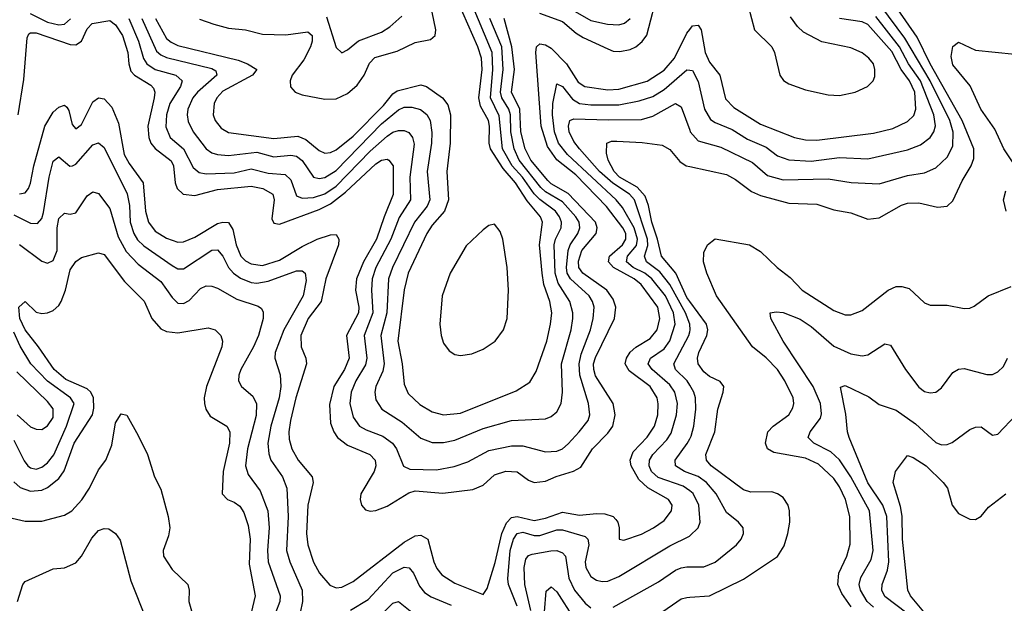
# Model space of a CAD drawing. Header units: inches. Extents: x 501365 to 657855, y 482276 to 547543.
# Tile 73 of 256: x 537631 to 541112, y 496584 to 498646. Entities that reach past the tile are written whole.
import ezdxf

# ---------------------------------------------------------------- set-up
doc = ezdxf.new("R2010")
doc.units = ezdxf.units.IN
doc.header["$MEASUREMENT"] = 0
doc.layers.add('A5439', color=7, linetype='Continuous')
doc.layers.add('A5449', color=7, linetype='Continuous')

msp = doc.modelspace()

# ---------------------------------------------------------------- linework, layer by layer
at = {"layer": 'A5439', "color": 5}
for points, elevation in [([(539468.8, 498668.8), (539550, 498640.1), (539598.4, 498598.4), (539623.6, 498583.6), (539710, 498542.6), (539730, 498535.3), (539753.6, 498533.6), (539790, 498540.7), (539810, 498550.1), (539831.5, 498568.5), (539848.2, 498591.8), (539889.6, 498750)], 2120), ([(538062.5, 498650), (538115.3, 498535.3), (538130, 498521.9), (538150, 498512.4), (538310, 498474.2), (538325.2, 498465.2), (538328.5, 498450), (538259.7, 498390), (538243.3, 498370), (538225.8, 498330), (538223.7, 498310), (538226.5, 498286.5), (538244, 498250), (538290, 498190.1), (538310, 498175.7), (538330, 498169.3), (538370, 498165.9), (538470, 498177.7), (538530, 498161.2), (538590, 498167), (538610, 498163.3), (538630, 498149), (538669.5, 498090), (538690, 498085.1), (538710, 498088.8), (538750, 498113.6), (538910, 498277.6), (538970, 498328.1), (538990, 498337), (539017.2, 498337.2), (539048.2, 498328.2), (539071.1, 498311.1), (539082, 498290), (539088, 498248), (539087.4, 498210), (539071.7, 498110), (539081.3, 498010), (539072.4, 497987.6), (539026.5, 497930), (538949.8, 497770), (538935.3, 497730), (538928.8, 497610), (538908.3, 497530), (538919.9, 497430), (538915.6, 497404.4), (538890.6, 497350), (538886.8, 497330), (538890, 497302.6), (538911.8, 497270), (538983.7, 497223.7), (539050, 497167.5), (539090, 497151.7), (539130, 497152), (539170, 497159.9), (539270, 497201.3), (539370, 497229.6), (539490, 497236.1), (539510, 497244), (539530, 497260.2), (539545.9, 497290), (539550.4, 497329.6), (539547.3, 497430), (539580.5, 497550), (539587, 497590), (539586.9, 497610), (539576.8, 497650), (539535.4, 497715.4), (539524.4, 497750), (539521.3, 497850), (539525.8, 497870), (539545.5, 497910), (539547.3, 497930), (539540.2, 497950), (539525.6, 497970), (539470, 498010.4), (539450.2, 498030.2), (539409.3, 498089.3), (539372.3, 498130), (539338.7, 498190), (539326, 498306), (539296.2, 498370), (539303.7, 498470), (539301.3, 498530), (539226.8, 498710)], 2160), ([(538111.7, 498650), (538150, 498579.9), (538166.2, 498566.2), (538190, 498555.3), (538403.1, 498503.1), (538437.1, 498490), (538469.3, 498470), (538454.7, 498450), (538350, 498394.1), (538328.7, 498370), (538318.7, 498350), (538315.2, 498310), (538322.3, 498290), (538343.3, 498263.3), (538370, 498247.2), (538530, 498225.7), (538614.1, 498234.1), (538642.6, 498222.6), (538690, 498183.8), (538710, 498174.7), (538730, 498176.5), (538750, 498185.7), (538810, 498234.9), (538917, 498343), (538950, 498384.1), (538965.7, 498394.3), (539050, 498415.7), (539070, 498410.1), (539126.2, 498370), (539144.8, 498344.8), (539153.8, 498310), (539152.8, 498210), (539141.6, 498110), (539146.9, 498010), (539132.8, 497970), (539090, 497919.4), (539071.1, 497890), (539004.3, 497750), (538990, 497691.6), (538968.2, 497510), (538983.1, 497430), (538990, 497358), (539005, 497325), (539046.5, 497286.5), (539090, 497260.1), (539130, 497249.1), (539190, 497255.4), (539386, 497334), (539434.5, 497365.5), (539457.7, 497402.3), (539494.5, 497510), (539508.4, 497570), (539512.2, 497610), (539505.3, 497650), (539484.7, 497710), (539478.1, 497750), (539469.2, 497850), (539479.6, 497930), (539472.3, 497950), (539425.7, 498005.7), (539384.2, 498070), (539340.5, 498120.5), (539296.2, 498190), (539290.6, 498210), (539292, 498270), (539288.1, 498290), (539260.4, 498340.4), (539254.6, 498370), (539266, 498470), (539263.5, 498510), (539251.1, 498550), (539180.2, 498710)], 2180), ([(538267.4, 498647.4), (538317.8, 498630), (538370, 498615.9), (538430, 498610.1), (538490, 498595), (538572.5, 498592.5), (538650, 498603.7), (538665, 498590), (538665.5, 498570), (538659.4, 498550), (538635.6, 498504.4), (538594.8, 498450), (538588, 498430), (538589.2, 498409.2), (538604.7, 498390), (538630, 498380.1), (538710, 498365.2), (538750, 498367), (538790, 498385.4), (538824.7, 498415.3), (538849, 498450), (538867.9, 498492.1), (538887, 498513), (538965.6, 498534.4), (539030, 498565), (539083.9, 498576.1), (539099.8, 498590), (539102.6, 498610), (539078.3, 498730)], 2220), ([(537668.1, 498668.1), (537730, 498637.4), (537770, 498627.9), (537789.9, 498630.1), (537811, 498649)], 2140), ([(539570, 498689.8), (539650, 498643.8), (539709.4, 498630.6), (539750, 498627.8), (539770, 498633.4), (539789.6, 498650.4)], 2140), ([(537625.8, 498310), (537645.6, 498434.4), (537657.7, 498582.3), (537663.8, 498596.2), (537670, 498600.1), (537690, 498599.1), (537810, 498558.9), (537830, 498556.8), (537849.9, 498570.1), (537870, 498614), (537887.8, 498632.2), (537950, 498643), (537970, 498628.2), (537994.3, 498590), (538013.9, 498530), (538017.1, 498490), (538024.6, 498464.6), (538036.8, 498450), (538095, 498415), (538104.1, 498404.1), (538108.6, 498390), (538106.7, 498370), (538084.5, 498270), (538087.6, 498230), (538095.4, 498210), (538110.5, 498190.5), (538166.8, 498146.8), (538174.9, 498130), (538181.1, 498070), (538187.6, 498050), (538209.1, 498029.1), (538250, 498024.9), (538330, 498045.8), (538450, 498057.8), (538491.3, 498050), (538526.4, 498030), (538530.7, 498010), (538522.7, 497942.7), (538530, 497927.5), (538550, 497923.4), (538690, 497975.5), (538730, 497994.8), (538783.2, 498036.8), (538890, 498136.4), (538910, 498149.1), (538930, 498152.8), (538936.5, 498150), (538951.8, 498130), (538952.1, 498027.9), (538919.4, 497950), (538892.6, 497870), (538846.6, 497790), (538822.4, 497730), (538818.5, 497690), (538830.1, 497630), (538829.2, 497610), (538787, 497530), (538795.8, 497450), (538780.1, 497410), (538742.1, 497350), (538726.1, 497286.1), (538730, 497220.3), (538741.3, 497190), (538754.6, 497170), (538790, 497142.7), (538869.3, 497110), (538888.4, 497090), (538890.9, 497070), (538884.8, 497050), (538837.4, 496970), (538834.4, 496950), (538839.7, 496930), (538854.4, 496914.4), (538870, 496909.5), (538890, 496911.4), (538930, 496926.9), (539006.5, 496973.5), (539030, 496980.6), (539127.2, 496972.8), (539233.8, 496986.2), (539270, 497001.6), (539310, 497037.6), (539349.9, 497050.1), (539390, 497047.9), (539430, 497018.7), (539450, 497010.1), (539490, 497015.1), (539527.8, 497032.2), (539589.6, 497050.4), (539615.3, 497064.7), (539656, 497130), (539710, 497184.7), (539728.2, 497210), (539736.9, 497250), (539729.5, 497290), (539667.4, 497387.5), (539660.6, 497410), (539660.3, 497430), (539667.2, 497452.8), (539733.6, 497590), (539739.2, 497630), (539730, 497658.4), (539707.2, 497690), (539621.7, 497750), (539607.6, 497770), (539606.9, 497793.1), (539618.3, 497830), (539669.3, 497890), (539673.4, 497910), (539666.5, 497930), (539570, 498031.3), (539510, 498066.5), (539498, 498078), (539438.7, 498150), (539418.3, 498190), (539402.5, 498250), (539399.9, 498330), (539370.4, 498390), (539380.1, 498470), (539371.4, 498550), (539344, 498650)], 2120), ([(538017.1, 498650), (538051.2, 498570), (538068.9, 498508.9), (538080.3, 498490), (538110, 498470.4), (538183.8, 498450), (538205.5, 498430), (538199.4, 498410), (538161.7, 498350), (538150.1, 498310), (538147.6, 498267.6), (538163.3, 498230), (538209.8, 498189.8), (538244.2, 498124.2), (538266.3, 498106.3), (538290, 498101), (538390, 498105.1), (538450, 498119.4), (538510, 498103.2), (538570, 498098.6), (538590, 498080.6), (538610, 498023.3), (538630, 498015.4), (538670, 498018), (538710, 498030.3), (538750, 498058.1), (538870, 498181.1), (538930, 498234.8), (538950, 498248.2), (538970, 498254.8), (538990, 498254.7), (539007.5, 498247.5), (539020.3, 498230), (539025.7, 498205.7), (539010.1, 498090), (539012.4, 498010), (538973.1, 497946.9), (538943.5, 497870), (538890.6, 497770), (538877.1, 497730), (538874.8, 497690), (538879.2, 497610), (538848.6, 497530), (538858.9, 497450), (538854, 497426), (538820.1, 497370), (538802.8, 497330), (538798.5, 497290), (538810, 497241.8), (538833.2, 497210), (538856.6, 497196.6), (538914.7, 497174.7), (538949.6, 497150), (538963.4, 497130), (538987.8, 497067.8), (539010, 497057.2), (539104.8, 497055.2), (539167.2, 497067.2), (539216.1, 497083.9), (539290, 497124), (539370, 497140.7), (539410, 497140.5), (539490, 497119.1), (539530, 497121.5), (539550, 497130.1), (539570, 497146.9), (539609.3, 497190), (539640.7, 497230), (539646.8, 497250), (539642.8, 497290), (539611.3, 497390), (539608.9, 497430), (539616.3, 497463.7), (539649.3, 497550), (539659, 497590), (539662.2, 497630), (539656.8, 497650), (539644.6, 497670), (539578.9, 497730), (539567.2, 497750), (539564.5, 497770), (539570.2, 497830), (539576.9, 497850), (539604.7, 497890), (539611.8, 497910), (539609.6, 497930), (539597.6, 497950), (539550, 498002.3), (539490, 498037.7), (539473.4, 498053.4), (539397.3, 498150), (539379.2, 498190), (539367.2, 498250), (539366, 498310), (539360, 498330), (539335.6, 498370), (539331.6, 498390), (539341.1, 498470), (539335.3, 498550), (539293.3, 498650)], 2140), ([(538716.2, 498656.2), (538750, 498547.7), (538770, 498528.7), (538790, 498539.1), (538828.8, 498571.2), (538910, 498602.5), (538939.7, 498620.3), (538981.7, 498658.3)], 2240), ([(537630, 498031.1), (537650, 498034.3), (537662.7, 498050), (537670, 498068.9), (537681.8, 498130), (537720.3, 498270), (537750, 498319.1), (537770, 498337.5), (537790, 498343.8), (537797.5, 498337.5), (537804.9, 498324.9), (537816.3, 498276.3), (537830, 498260.7), (537850, 498275.9), (537890, 498356.1), (537909.8, 498370), (537930, 498367), (537957.5, 498337.5), (537980.2, 498280.2), (538000.7, 498170), (538017.9, 498137.9), (538067.4, 498070), (538076.3, 497970), (538086.1, 497930), (538110, 497898.9), (538150, 497874.2), (538190, 497860.3), (538210, 497861), (538250, 497877.7), (538330, 497925.3), (538350, 497930.9), (538369.1, 497929.1), (538384.9, 497904.9), (538396.3, 497850), (538413.5, 497810), (538430, 497793.5), (538450, 497783.2), (538490, 497778), (538550, 497795.7), (538630, 497845.1), (538682.6, 497870), (538730, 497886), (538750, 497886.5), (538759.8, 497870), (538757.9, 497850), (538713.1, 497730), (538697.5, 497650), (538650.7, 497590), (538625.5, 497530), (538626.7, 497490), (538642.6, 497450), (538645.2, 497430), (538607.5, 497310), (538588.1, 497230), (538583.3, 497190), (538584.1, 497164.1), (538593.1, 497130), (538616, 497090), (538665, 497030), (538669.1, 497010), (538649.4, 496930), (538645.2, 496830), (538650.5, 496790), (538670, 496729.2), (538690.7, 496690), (538728.2, 496648.2), (538750, 496638.8), (538770, 496640.4), (538810, 496660.1), (538990, 496799.9), (539030, 496821.6), (539050, 496824.4), (539074, 496810), (539095.7, 496730), (539106.5, 496706.5), (539124.2, 496684.2), (539170, 496654.6), (539270, 496614.9), (539284, 496636), (539311.9, 496728.1), (539335.3, 496830), (539352.5, 496867.5), (539370, 496887.1), (539390, 496890.6), (539450, 496876.2), (539490, 496884), (539550, 496905.5), (539610, 496895.5), (539670, 496901.3), (539699.4, 496899.4), (539728.9, 496890), (539739.4, 496879.4), (539746.2, 496870), (539750.2, 496850), (539750.4, 496810.4), (539766.7, 496806.7), (539830, 496827.9), (539871.6, 496850), (539910, 496876.8), (539936.1, 496910), (539937.8, 496930), (539925.6, 496950), (539851.5, 496991.5), (539820.7, 497020.7), (539793.6, 497070), (539789.3, 497090), (539800.6, 497119.4), (539849.5, 497170.5), (539875.4, 497210), (539887.3, 497250), (539888.6, 497288.6), (539884.6, 497310), (539860.7, 497350), (539785.6, 497405.6), (539772.3, 497430), (539776.8, 497450), (539790, 497470.8), (539810, 497489.1), (539860.3, 497519.7), (539884.6, 497550), (539894.1, 497590), (539887.4, 497630), (539828.1, 497710), (539803.6, 497730), (539730.6, 497770), (539712.4, 497790), (539716.5, 497810), (539762.6, 497850), (539774.3, 497870), (539773.9, 497890), (539764.2, 497910), (539706.3, 497986.3), (539597.8, 498097.8), (539530.8, 498150.8), (539497.8, 498197.8), (539475.4, 498270), (539455.7, 498530), (539458, 498550), (539470, 498560.3), (539490, 498557.5), (539510, 498545.7), (539564.5, 498490), (539605.4, 498425.4), (539629.4, 498410), (539710, 498398.6), (539750, 498400.9), (539850, 498429.1), (539910, 498467.6), (539946.2, 498510), (539990, 498598.5), (540000, 498611.6)], 2080), ([(540000, 496980.8), (539977.5, 496997.5), (539888.1, 497028.1), (539865.4, 497050), (539856.5, 497070), (539857.5, 497090), (539869.9, 497110), (539918.8, 497161.2), (539935, 497185), (539953.9, 497250), (539957.2, 497290), (539947.5, 497330), (539930, 497355.7), (539867.4, 497410), (539852.9, 497430), (539861.8, 497450), (539910, 497483.5), (539930, 497511.3), (539949.1, 497570), (539942.8, 497610), (539914.4, 497670), (539865.7, 497730), (539841.7, 497750), (539800.1, 497770), (539776.9, 497790), (539780.3, 497810), (539811.7, 497848.3), (539815.5, 497870), (539804.2, 497910), (539762.8, 497982.8), (539740.4, 498010), (539568.2, 498170), (539536.7, 498210), (539521.5, 498250), (539514.5, 498310), (539516.3, 498350), (539530, 498419), (539550, 498410.1), (539585.2, 498365.2), (539610, 498350.4), (539650, 498345.7), (539750, 498345.7), (539821.2, 498358.8), (539870, 498374.3), (539910, 498399.4), (539990, 498469.5), (540000, 498468.3)], 2060), ([(540000, 497570.5), (539984.6, 497610), (539930, 497710.6), (539894.8, 497754.8), (539847.5, 497790), (539840.1, 497810), (539851.8, 497848.2), (539851.2, 497870), (539805.2, 498010), (539786.9, 498030), (539728, 498068), (539680.6, 498110), (539609.9, 498190), (539590, 498216), (539574.3, 498250), (539571.7, 498270), (539576.8, 498290), (539590, 498295.8), (539711.7, 498291.7), (539830, 498293.9), (539870, 498304.6), (539950.1, 498350.1), (539970, 498338.3), (540000, 498255.7)], 2040), ([(540000, 497650.7), (539990, 497664.5), (539950.9, 497750.9), (539900.6, 497810), (539886.7, 497870), (539866.6, 497930), (539854.9, 497990), (539842.1, 498022.1), (539814.2, 498054.2), (539752.3, 498090), (539732.4, 498110), (539711.3, 498150), (539705.6, 498174.4), (539706.6, 498210), (539723.5, 498216.5), (539742.9, 498217.1), (539832.4, 498212.4), (539903, 498203), (539930, 498187.6), (539965, 498145), (539987.8, 498130), (540000, 498127.4)], 2020), ([(537610, 497956.8), (537670, 497927), (537694.5, 497925.5), (537710, 497943.6), (537715.6, 497964.4), (537735.6, 498090), (537750, 498146.5), (537770, 498161.6), (537808, 498128), (537818, 498130), (537830, 498135.1), (537890, 498204.4), (537910, 498211), (537930, 498195), (538011.2, 498031.2), (538019.8, 497990), (538022.2, 497930), (538034.2, 497890), (538048.2, 497868.2), (538070, 497846.5), (538170, 497777.1), (538190, 497765.5), (538210, 497765.4), (538310, 497831.1), (538330, 497833.1), (538349.5, 497810), (538370, 497770), (538387.7, 497750), (538412.2, 497732.2), (538450, 497717.1), (538470, 497715.3), (538510, 497722.1), (538610, 497758.5), (538630, 497758.9), (538640.2, 497750), (538644.1, 497724.2), (538633.7, 497670), (538564.7, 497550), (538534.4, 497470), (538532.9, 497450), (538551.6, 497391.6), (538554.5, 497350), (538549, 497310), (538519.3, 497210), (538509, 497149), (538511.5, 497111.5), (538519.4, 497090), (538560.1, 497030), (538576, 496990), (538579.9, 496890), (538574.8, 496770), (538586, 496730), (538630.5, 496630), (538631.4, 496590), (538623.3, 496550)], 2060), ([(537630, 497851.3), (537710, 497792.5), (537730, 497785.6), (537750, 497795), (537763.2, 497830), (537763.6, 497910), (537770, 497943.6), (537790, 497961.8), (537810, 497959.3), (537830, 497963.2), (537870, 498023.2), (537890, 498037.6), (537910, 498032.3), (537950, 497979.3), (537978.8, 497878.8), (538007.3, 497827.3), (538050, 497781.9), (538130, 497720.6), (538170, 497664.3), (538190, 497644.1), (538210, 497642.6), (538230, 497653.7), (538270, 497696.3), (538290, 497705.5), (538310, 497704.7), (538330, 497697.9), (538398.5, 497658.5), (538473.8, 497633.8), (538485.6, 497625.6), (538492.4, 497612.4), (538492.6, 497590), (538475.5, 497530), (538458.4, 497490), (538413.4, 497410), (538406, 497390), (538405, 497370), (538415.3, 497350), (538456, 497316), (538468.2, 497288.2), (538467.3, 497247.3), (538436.7, 497130), (538429.7, 497069.7), (538439.1, 497039.1), (538481.5, 496981.5), (538508.5, 496910), (538513.5, 496850), (538507.1, 496770), (538510, 496730.5), (538552.1, 496610), (538550.5, 496590), (538535.6, 496550)], 2040), ([(537610, 497013.2), (537632.8, 496992.8), (537670, 496979.4), (537710, 496983.3), (537730, 496992.3), (537770, 497025), (537788.4, 497051.6), (537824.1, 497150), (537888.4, 497250), (537893.2, 497273.2), (537892.4, 497310), (537883, 497330), (537870, 497341.7), (537794.6, 497374.6), (537753, 497410), (537698.3, 497490), (537650, 497550.4), (537631.5, 497590), (537628.4, 497630), (537650, 497650.2), (537690, 497612.9), (537710, 497608.1), (537730, 497609.6), (537750, 497618.3), (537770, 497636.5), (537777.6, 497650), (537792.7, 497690), (537810, 497762), (537830, 497791.3), (537850, 497805.8), (537910, 497822), (537930, 497815.9), (538001.2, 497721.2), (538071.5, 497651.5), (538097.9, 497590), (538130, 497553.3), (538150, 497543.6), (538190, 497539.9), (538297.6, 497557.6), (538322, 497550), (538342.2, 497530), (538348.4, 497510), (538346.2, 497490), (538291.1, 497350), (538283.4, 497310), (538284.6, 497290), (538289.2, 497269.2), (538304.6, 497244.6), (538363.2, 497210), (538374.6, 497190), (538373.5, 497150), (538350.1, 497050), (538347.2, 496970), (538365.5, 496950), (538390, 496940.6), (538410, 496926.7), (538424, 496904), (538438.8, 496858.8), (538445.7, 496810), (538442.3, 496722.3), (538463.3, 496610), (538449.6, 496550)], 2020), ([(537610, 497160.1), (537647.1, 497087.1), (537660.5, 497070), (537670, 497062.1), (537690, 497058), (537710, 497065), (537730, 497080.4), (537751.7, 497108.3), (537797.1, 497210), (537823.4, 497290), (537810.6, 497310), (537729.2, 497369.2), (537670.3, 497430), (537632.5, 497492.5), (537610, 497542.3)], 2040), ([(540000, 497354.7), (539990.7, 497370), (539950.4, 497410), (539943.4, 497430), (539996.9, 497530), (540000, 497542.9)], 2040), ([(537622.2, 497250), (537670, 497207.6), (537690, 497198.8), (537710, 497198.4), (537730, 497210.9), (537750, 497240.7), (537750, 497271.2), (537730, 497297.2), (537621.4, 497401.4)], 2060), ([(537604.9, 496884.9), (537650, 496873.3), (537710, 496873.4), (537790, 496894.8), (537815.6, 496910), (537851.2, 496948.8), (537878.1, 496990), (537910, 497055.1), (537936.2, 497090), (537957.2, 497142.8), (537970, 497221.7), (537990, 497252.7), (538010, 497248), (538050, 497177.1), (538082.7, 497110), (538107.7, 497030), (538130, 496986.4), (538156.7, 496890), (538162, 496850), (538157.5, 496822.5), (538138, 496770), (538139.8, 496750), (538170, 496703.5), (538225.8, 496650), (538230.2, 496630), (538229.4, 496590), (538255.9, 496495.9)], 1980), ([(540000, 497042.8), (539981.5, 497050), (539949.3, 497070), (539948.3, 497090), (539991.4, 497148.6), (540000, 497164.9)], 2040), ([(537623.5, 496590), (537642.4, 496650), (537650, 496660.5), (537750, 496705.5), (537790, 496708.5), (537830, 496726.7), (537850, 496750.4), (537886.1, 496813.9), (537910, 496840.4), (537930, 496848.4), (537946.4, 496846.4), (537970.2, 496830.2), (537986.8, 496806.8), (538023.6, 496663.6), (538077.1, 496530)], 1960), ([(539390, 496573.6), (539359.1, 496650), (539357.1, 496670), (539365.6, 496770), (539377.3, 496810), (539390, 496830.8), (539410, 496835.4), (539450, 496823), (539470, 496823.2), (539530, 496843.4), (539550, 496843.6), (539630, 496819.8), (539640.4, 496810), (539642.9, 496790), (539630.9, 496730), (539632.4, 496710), (539650, 496678.5), (539670, 496664.8), (539690, 496660.4), (539710, 496662.3), (539750, 496678.7), (539930, 496786.8), (539998.9, 496821.1), (540000, 496822.1)], 2060), ([(539437.9, 496557.9), (539417.2, 496650), (539414.3, 496710), (539420.4, 496739.6), (539430, 496752.3), (539443.2, 496756.8), (539509.6, 496769.6), (539530.1, 496770.1), (539550, 496762.1), (539560.7, 496750), (539572.3, 496672.3), (539592.9, 496630), (539630, 496584.4), (539650, 496568)], 2040), ([(538800.5, 496559.5), (538863, 496597), (538950, 496691.6), (538990, 496711), (539008.6, 496708.6), (539023.6, 496690), (539044.4, 496644.4), (539062.2, 496622.2), (539086.1, 496606.1), (539156.9, 496576.9)], 2060), ([(539730, 496570.1), (539890, 496659.1), (539950, 496700.4), (539970, 496709.1), (539990, 496713), (540000, 496712.9)], 2040), ([(539486.2, 496553.8), (539493.1, 496626.9), (539510, 496642), (539530, 496623.9), (539590, 496530.1)], 2020), ([(538890, 496524.6), (538950, 496584.1), (538970, 496589.5), (539030, 496542.5)], 2040), ([(539890, 496544.3), (539970, 496599), (539990, 496604.6), (540000, 496605.2)], 2020)]:
    msp.add_lwpolyline(points, dxfattribs=dict(at, elevation=elevation))
at = {"layer": 'A5439', "color": 5, "elevation": 2220}
msp.add_lwpolyline([(539310, 497923.5), (539290, 497918.7), (539270, 497903.7), (539210, 497846.6), (539153.1, 497750), (539125.2, 497670), (539117.1, 497570), (539121.5, 497530), (539130, 497502.7), (539150, 497475.4), (539170, 497463), (539190, 497459.8), (539230, 497465.8), (539270, 497481.5), (539311.9, 497510), (539341.5, 497550), (539354.2, 497590), (539359.5, 497690), (539355.2, 497770), (539339, 497870), (539330, 497897.6)], close=True, dxfattribs=at)
at = {"layer": 'A5449', "color": 5}
for points, elevation in [([(540000, 498127.4), (540130, 498099.6), (540161.8, 498081.8), (540219.1, 498039.1), (540250, 498024.4), (540350, 497998.1), (540450, 497994.1), (540510, 497974.6), (540570, 497963.2), (540630, 497941.7), (540670, 497945.5), (540749.2, 497990.8), (540770, 497997.8), (540810, 497999.3), (540876.2, 497983.8), (540910, 497987.6), (540930, 498006.5), (540963, 498077), (540995.3, 498130), (541004.7, 498155.3), (541004.3, 498190), (540963.6, 498290), (540850.3, 498490), (540804.1, 498584.1), (540675.6, 498770)], 2020), ([(540000, 498255.7), (540002.1, 498250), (540030, 498218.5), (540110, 498195.2), (540221.8, 498141.8), (540275.6, 498095.6), (540330, 498079.7), (540490, 498083.8), (540570.5, 498070.5), (540670, 498066.5), (540770, 498096), (540830, 498105.2), (540870, 498122.6), (540910, 498160.5), (540930, 498198.9), (540931.8, 498248.2), (540920, 498290), (540850.1, 498430), (540761.1, 498581.1), (540675.5, 498695.5)], 2040), ([(540208.4, 498690), (540229.4, 498610), (540290.5, 498550.5), (540300.1, 498530), (540318.1, 498450), (540331.8, 498431.8), (540350, 498418.9), (540410, 498398.3), (540490, 498381), (540530, 498378.3), (540585.4, 498390), (540628.9, 498410), (540649.2, 498430), (540654.9, 498445.1), (540655.1, 498470), (540649.5, 498490), (540633.8, 498510), (540610, 498529.5), (540570, 498546.1), (540467.3, 498567.3), (540402.5, 498602.5), (540381.5, 498621.5), (540356, 498656)], 2120), ([(540000, 498468.3), (540010, 498467.1), (540030, 498427.6), (540052.5, 498330), (540073.5, 498293.5), (540090, 498282.3), (540150, 498257.7), (540203.9, 498223.9), (540270, 498195.1), (540310, 498165.4), (540350, 498150.5), (540430, 498146.7), (540530, 498159), (540630, 498154.5), (540770, 498186.1), (540816.1, 498203.9), (540850.2, 498229.8), (540862.9, 498250), (540869.2, 498270.8), (540863.5, 498310), (540816.4, 498430), (540773.3, 498490), (540741.5, 498550), (540657.9, 498657.9)], 2060), ([(540000, 498611.6), (540010, 498624.7), (540030, 498626.4), (540040.1, 498610), (540054.4, 498530), (540070, 498496.2), (540106.4, 498450), (540126.3, 498366.3), (540155.6, 498335.6), (540250, 498277), (540370.1, 498230.1), (540410, 498221.3), (540450, 498219.9), (540650, 498244.7), (540718.3, 498261.7), (540770, 498286.2), (540791.9, 498308.1), (540799.4, 498330), (540795.4, 498390), (540777.7, 498430), (540747.6, 498470), (540714.1, 498534.1), (540630, 498629.7), (540610, 498638.3), (540530, 498650.4)], 2080), ([(541150.8, 498130), (541110.5, 498190), (541079.1, 498259.1), (541029.2, 498330), (540991.8, 498411.8), (540930, 498486.2), (540924.1, 498515.9), (540930, 498551.6), (540950, 498566.3), (541010, 498538.5), (541150, 498524)], 1980), ([(541118.8, 497970), (541109.5, 498010), (541118.2, 498041.8)], 1980), ([(540571.3, 496571.3), (540537.9, 496617.9), (540523.8, 496650), (540527.1, 496690), (540555.7, 496750), (540566.9, 496793.1), (540566.7, 496890), (540550.9, 496950), (540530, 496994.7), (540510, 497024.5), (540455.8, 497075.8), (540410, 497096), (540296.9, 497116.9), (540274.6, 497130), (540267.6, 497150), (540276.8, 497190), (540294.8, 497210), (540350, 497250.2), (540365.2, 497274.8), (540368.7, 497290), (540365.6, 497310), (540336.3, 497370), (540310.8, 497410), (540270, 497451.2), (540221.8, 497490), (540094.4, 497670), (540060.4, 497750), (540049, 497790), (540050, 497822.8), (540063, 497850), (540090, 497871.9), (540211.6, 497850), (540250, 497827.1), (540309.3, 497770), (540354.7, 497734.7), (540397.1, 497690), (540510, 497618.8), (540550, 497603), (540570, 497602.7), (540610, 497618.5), (540701.5, 497690), (540730, 497703), (540750, 497703.5), (540775.7, 497695.7), (540830, 497645.7), (540850, 497636.9), (540910, 497636.9), (540970, 497625.5), (540990, 497626.5), (541006.3, 497633.7), (541055.8, 497670), (541136.2, 497703.8)], 1980), ([(540000, 496605.2), (540070, 496610.1), (540190, 496668.9), (540310.4, 496749.6), (540333.6, 496786.4), (540347.3, 496830), (540354, 496870), (540353.3, 496910), (540348.4, 496930), (540330, 496957), (540311, 496971), (540290, 496977.5), (540216, 496976), (540190, 496984.3), (540076.1, 497070), (540059.4, 497090), (540056.7, 497110), (540089.1, 497190), (540099.1, 497270), (540118.8, 497330), (540121.1, 497350), (540107.7, 497367.7), (540070, 497385), (540050, 497401.2), (540029.9, 497430), (540027.1, 497450), (540032.6, 497470), (540061, 497530), (540064.5, 497550), (540058.9, 497570), (540000, 497650.7)], 2020), ([(540650, 496569.6), (540627.9, 496590), (540603.4, 496630), (540599.7, 496650), (540605.4, 496674.6), (540641.1, 496738.9), (540648.8, 496770), (540635.6, 496910), (540570, 497030.4), (540530, 497091.2), (540498.8, 497118.8), (540439, 497150), (540419.4, 497170), (540426, 497190), (540462.1, 497237.9), (540466.3, 497253.7), (540462.3, 497290), (540436.4, 497350), (540329.9, 497510), (540286.6, 497590), (540285.1, 497610), (540306.2, 497613.8), (540330, 497610.8), (540390, 497588.3), (540430, 497562.1), (540510, 497492.9), (540570, 497465.3), (540610, 497458.7), (540630, 497461.8), (540690, 497500.2), (540710, 497496), (540762.8, 497410), (540810, 497347.2), (540830, 497332.3), (540850, 497327.1), (540870, 497330.3), (540890, 497344.9), (540930, 497398.9), (540950, 497411.4), (540970, 497413.4), (541050, 497391.9), (541070, 497392.1), (541090, 497401.2), (541110, 497420.2), (541123.2, 497450)], 1960), ([(540000, 497542.9), (540001.7, 497550), (540000.2, 497570), (540000, 497570.5)], 2040), ([(540000, 497164.9), (540005.2, 497174.8), (540015, 497210), (540022, 497270), (540021, 497310), (540015, 497330), (540000, 497354.7)], 2040), ([(540768.2, 496548.2), (540690, 496607.8), (540679.2, 496630), (540680.8, 496650), (540698.8, 496701.2), (540703.8, 496730), (540696.9, 496890), (540683.1, 496930), (540630, 497009.9), (540563.4, 497170), (540557.4, 497190), (540552.4, 497252.4), (540533.1, 497346.9), (540550, 497353.9), (540632.9, 497312.9), (540670, 497286.2), (540730, 497265.9), (540798.2, 497218.2), (540870, 497151.6), (540890, 497144.1), (540910, 497144.6), (540928, 497152), (540990, 497197.6), (541010, 497206.5), (541030, 497207.2), (541070, 497178.4), (541090, 497181.1), (541154, 497250)], 1940), ([(540839.3, 496539.3), (540781.2, 496610), (540770.8, 496630), (540752.4, 496810), (540751.6, 496891.6), (540745.7, 496925.7), (540719, 497010), (540727.1, 497050), (540770, 497105.5), (540790, 497098.6), (540836.3, 497070), (540896.2, 497010), (540911.1, 496990), (540928.3, 496930), (540950, 496900.8), (540990, 496881.4), (541010, 496879.8), (541030, 496891), (541056.4, 496923.6), (541118.2, 496970)], 1920), ([(540000, 496712.9), (540050, 496712.3), (540090, 496728.9), (540165.3, 496790), (540181.6, 496810), (540190.8, 496830), (540188.7, 496850), (540172.2, 496870), (540130, 496904.1), (540093.8, 496970), (540059.1, 497010), (540030, 497031.2), (540000, 497042.8)], 2040), ([(540000, 496822.1), (540029.8, 496850), (540036.7, 496870), (540032.3, 496930), (540011.9, 496971.9), (540000, 496980.8)], 2060)]:
    msp.add_lwpolyline(points, dxfattribs=dict(at, elevation=elevation))

doc.saveas('drawing.dxf')
